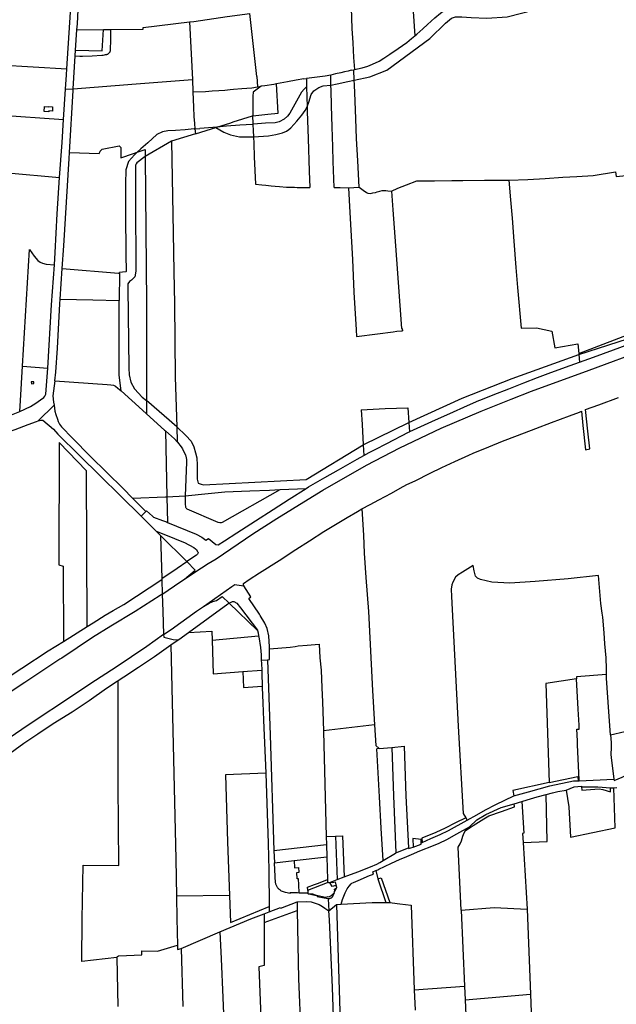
# Model space of a CAD drawing. Header units: inches. Extents: x 210911 to 224988, y 571697 to 586201.
# Tile 174 of 256: x 221713 to 222682, y 577862 to 579461. Entities that reach past the tile are written whole.
import ezdxf

# ---------------------------------------------------------------- set-up
doc = ezdxf.new("R2010")
doc.units = ezdxf.units.IN
doc.header["$MEASUREMENT"] = 0

msp = doc.modelspace()

# ---------------------------------------------------------------- linework, layer by layer
for points in [[(221805.924, 579444.221), (221806.553, 579453.976), (221809.114, 579499.959), (221811.513, 579536.866), (221812.675, 579555.612), (221815.339, 579604.051), (221818.15, 579645.758), (221818.328, 579648.589)], [(222344.577, 579577.46), (222351.892, 579474.335), (222354.623, 579434.804)], [(222256.147, 579362.469), (222281.348, 579368.069), (222309.124, 579378.821), (222379.012, 579430.341), (222404.1, 579455.429), (222413.956, 579463.045), (222420.676, 579465.285), (222430.98, 579465.733), (222445.764, 579464.389), (222471.3, 579463.045), (222504.452, 579465.733), (222548.804, 579476.933), (222556.868, 579479.621), (222572.548, 579490.821), (222594.052, 579520.837), (222617.348, 579550.405), (222627.652, 579559.813), (222646.916, 579561.605), (222672.9, 579565.637), (222678.276, 579566.085)], [(221789.59, 579381.074), (221800.319, 579548.654)], [(222249.066, 579516.278), (222250.015, 579498.361), (222250.876, 579479.83), (222251.571, 579463.279), (222252.342, 579446.703), (222253.616, 579423.427), (222255.074, 579399.187), (222256.313, 579379.751)], [(222354.623, 579434.804), (222357.651, 579437.453), (222367.602, 579446.102), (222375.227, 579453.111), (222386.968, 579463.753), (222396.036, 579471.507), (222400.385, 579474.558), (222405.22, 579477.155), (222409.631, 579478.479), (222413.889, 579480.006), (222419.857, 579480.325), (222425.467, 579480.896), (222430.751, 579480.931), (222435.442, 579480.761)], [(221988.408, 579457.417), (221995.488, 579458.013), (222049.546, 579465.763), (222086.574, 579471.115)], [(222098.216, 579368.303), (222086.574, 579471.115)], [(221803.807, 579411.367), (221846.955, 579410.076), (221849.213, 579444.811)], [(221803.807, 579411.367), (221805.924, 579444.221)], [(221805.924, 579444.221), (221849.213, 579444.811)], [(221849.213, 579444.811), (221860.826, 579444.969)], [(221860.56, 579411.682), (221860.703, 579428.042), (221860.826, 579444.969)], [(221860.826, 579444.969), (221913.161, 579445.682), (221913.24, 579447.942), (221988.408, 579457.417)], [(221988.408, 579457.417), (221993.33, 579363.447)], [(222256.313, 579379.751), (222269.155, 579382.852), (222278.335, 579385.326), (222285.681, 579388.346), (222296.748, 579393.524), (222304.135, 579398.118), (222313.668, 579404.657), (222327.426, 579413.916), (222341.712, 579423.99), (222349.317, 579430.161), (222354.623, 579434.804)], [(221854.43, 579404.568), (221855.159, 579404.804), (221855.863, 579405.105), (221856.537, 579405.469), (221857.175, 579405.893), (221857.772, 579406.373), (221858.323, 579406.906), (221858.823, 579407.486), (221859.268, 579408.11), (221859.655, 579408.771), (221859.98, 579409.465), (221860.24, 579410.185), (221860.434, 579410.926), (221860.56, 579411.682)], [(221799.765, 579348.641), (221803.202, 579401.975)], [(221803.202, 579401.975), (221803.807, 579411.367)], [(221803.202, 579401.975), (221810.402, 579401.624), (221814.746, 579401.419), (221830.522, 579402.276), (221846.366, 579403.139)], [(221846.366, 579403.139), (221848.399, 579403.391), (221850.423, 579403.714), (221852.434, 579404.106), (221854.43, 579404.568)], [(221679.417, 579387.631), (221679.53, 579387.586), (221789.59, 579381.074)], [(221787.417, 579347.816), (221788.951, 579371.289), (221789.59, 579381.074)], [(222251.026, 579378.823), (222255.484, 579379.551)], [(222255.484, 579379.551), (222256.313, 579379.751)], [(222256.147, 579362.469), (222255.484, 579379.551)], [(222098.216, 579368.303), (222098.829, 579351.643)], [(222174.174, 579364.693), (222162.014, 579362.524), (222147.901, 579360.035)], [(222174.174, 579364.693), (222178.533, 579365.082)], [(222217.871, 579370.626), (222208.66, 579369.117), (222191.731, 579366.795), (222178.533, 579365.082)], [(222178.533, 579365.082), (222178.633, 579361.19)], [(222225.763, 579372.844), (222217.871, 579370.626)], [(222218.356, 579354.395), (222217.871, 579370.626)], [(222251.026, 579378.823), (222245.981, 579377.467), (222240.247, 579375.962), (222234.114, 579374.591), (222225.763, 579372.844)], [(221784.202, 579298.615), (221787.417, 579347.816)], [(221787.417, 579347.816), (221799.765, 579348.641)], [(221794.062, 579245.352), (221799.573, 579345.676), (221799.765, 579348.641)], [(221799.765, 579348.641), (221902.083, 579356.537), (221993.33, 579363.447)], [(221993.33, 579363.447), (221993.949, 579343.519)], [(221993.949, 579343.519), (222014.869, 579344.461), (222025.33, 579345.191), (222036.426, 579345.976), (222045.899, 579346.421), (222054.529, 579347.418), (222060.065, 579347.81), (222073.876, 579349.071), (222090.075, 579350.271), (222098.829, 579351.643)], [(222105.225, 579352.646), (222091.9, 579343.376), (222091.538, 579336.746), (222091.377, 579326.512), (222091.528, 579319.2), (222091.574, 579308.485), (222091.478, 579304.92)], [(222091.478, 579304.92), (222115.614, 579307.3), (222132.75, 579309.014), (222129.853, 579356.478)], [(222178.87, 579351.964), (222174.641, 579348.11), (222170.443, 579342.938), (222162.173, 579328.629), (222151.276, 579308.925), (222147.608, 579304.037), (222142.175, 579299.527), (222133.984, 579295.141), (222127.708, 579293.539), (222111.864, 579292.528), (222092.654, 579290.936)], [(222098.829, 579351.643), (222105.225, 579352.646)], [(222129.853, 579356.478), (222125.476, 579355.764), (222110.884, 579353.533), (222105.225, 579352.646)], [(222147.901, 579360.035), (222129.853, 579356.478)], [(222178.633, 579361.19), (222178.87, 579351.964)], [(222178.87, 579351.964), (222179.708, 579319.385)], [(222179.708, 579319.385), (222182.273, 579327.081), (222186.305, 579339.177), (222190.337, 579345.449), (222198.849, 579350.825), (222205.569, 579353.513), (222218.356, 579354.395)], [(222218.356, 579354.395), (222228.507, 579356.705), (222245.65, 579360.449), (222256.147, 579362.469)], [(222223.487, 579188.144), (222222.112, 579230.463), (222221.47, 579254.277), (222220.491, 579286.62), (222219.372, 579320.943), (222218.591, 579346.534), (222218.356, 579354.395)], [(222263.975, 579188.998), (222261.758, 579231.795), (222260.042, 579268.018), (222258.636, 579299.724), (222257.502, 579328.664), (222256.436, 579355.014), (222256.147, 579362.469)], [(221993.949, 579343.519), (221995.049, 579318.708), (221995.735, 579303.477), (221996.689, 579292.487)], [(221766.434, 579317.666), (221766.113, 579312.518), (221760.218, 579312.886), (221760.118, 579311.291), (221752.513, 579311.767), (221753.022, 579319.904), (221760.366, 579319.445), (221760.376, 579319.617), (221766.116, 579319.258), (221766.018, 579317.692), (221766.434, 579317.666)], [(222092.476, 579270.633), (222116.692, 579272.419), (222128.942, 579274.197), (222139.372, 579276.884), (222146.305, 579279.852), (222149.685, 579282.355), (222153.066, 579284.923), (222163.135, 579296.072), (222170.757, 579305.914), (222176.224, 579313.377), (222179.708, 579319.385)], [(222179.708, 579319.385), (222179.906, 579311.665), (222181.342, 579267.949), (222183.198, 579214.663), (222184.196, 579188.144)], [(221675.673, 579306.208), (221784.202, 579298.615)], [(222059.756, 579294.804), (222091.057, 579304.878)], [(222091.057, 579304.878), (222091.478, 579304.92)], [(222091.057, 579304.878), (222091.599, 579292.234)], [(221777.417, 579204.297), (221781.767, 579261.363), (221784.202, 579298.615)], [(221996.689, 579292.487), (221997.472, 579283.47)], [(221997.472, 579283.47), (222005.446, 579283.964)], [(221998.179, 579275.329), (222024.499, 579283.457), (222031.329, 579285.655)], [(222033.171, 579286.248), (222026.799, 579285.65), (222005.446, 579283.964)], [(222031.329, 579285.655), (222033.171, 579286.248)], [(222031.329, 579285.655), (222044.289, 579278.249), (222055.041, 579273.769), (222069.825, 579270.633), (222092.476, 579270.633)], [(222033.171, 579286.248), (222055.936, 579293.575)], [(222090.746, 579290.742), (222070.159, 579289.608), (222048.458, 579287.683), (222033.171, 579286.248)], [(222055.936, 579293.575), (222059.756, 579294.804)], [(222090.746, 579290.742), (222091.659, 579290.835)], [(222091.599, 579292.234), (222091.659, 579290.835)], [(222091.659, 579290.835), (222092.654, 579290.936)], [(222091.659, 579290.835), (222092.09, 579280.785), (222092.476, 579270.633)], [(221996.292, 579283.397), (221981.806, 579282.11), (221965.728, 579280.975), (221953.523, 579280.148), (221944.604, 579278.534), (221935.852, 579274.21), (221920.852, 579261.03), (221909.716, 579250.97), (221903.938, 579245.593)], [(221998.179, 579275.329), (221959.462, 579263.372)], [(221996.292, 579283.397), (221997.472, 579283.47)], [(221997.472, 579283.47), (221998.179, 579275.329)], [(222092.476, 579270.633), (222092.892, 579259.715), (222093.696, 579238.162), (222095.674, 579193.822)], [(221794.062, 579245.352), (221842.21, 579243.583), (221842.847, 579245.462), (221843.712, 579247.391), (221845.314, 579248.99), (221847.119, 579250.462), (221874.635, 579256.052), (221876.894, 579253.332), (221876.981, 579236.72), (221897.965, 579243.627)], [(221959.462, 579263.372), (221916.715, 579238.466)], [(221959.462, 579263.372), (221962.354, 579114.575), (221963.446, 579051.313)], [(221782.027, 579056.609), (221784.514, 579093.542), (221793.505, 579235.216), (221794.062, 579245.352)], [(221903.938, 579245.593), (221899.276, 579241.255), (221889.777, 579230.708), (221885.186, 579216.975), (221884.622, 579194.488), (221884.841, 579172.903), (221884.833, 579151.645), (221884.965, 579123.512), (221885.308, 579103.113), (221885.2, 579079.291), (221885.828, 579051.675), (221885.488, 579051.358), (221879.844, 579050.778), (221875.064, 579050.424), (221874.948, 579050.419)], [(221916.715, 579238.466), (221903.108, 579228.578), (221901.823, 579226.574), (221900.776, 579224.45), (221900.888, 579169.459), (221901.678, 579052.359), (221899.878, 579043.159), (221894.288, 579037.986), (221891.064, 579035.428), (221888.765, 579031.914), (221888.501, 579025.564), (221890.353, 578895.047), (221890.882, 578883.934), (221893.263, 578872.293), (221899.084, 578861.445), (221912.049, 578847.686), (221918.829, 578842.395)], [(221897.965, 579243.627), (221903.938, 579245.593)], [(221903.938, 579245.593), (221916.621, 579249.768), (221916.715, 579238.466)], [(221916.715, 579238.466), (221918.711, 578999.626), (221918.829, 578842.395)], [(221672.148, 579215.412), (221685.983, 579215.444), (221689.031, 579215.137), (221690.605, 579214.577), (221692.103, 579213.483), (221693.524, 579212.06), (221777.417, 579204.297)], [(221769.244, 579062.604), (221770.686, 579082.556), (221773.968, 579145.723), (221777.417, 579204.297)], [(222507.271, 579200.423), (222537.895, 579201.265), (222566.31, 579202.928), (222594.563, 579204.848)], [(222594.563, 579204.848), (222617.553, 579206.165), (222644.14, 579207.714), (222680.438, 579213.784)], [(222680.438, 579213.784), (222681.299, 579206.159), (222714.205, 579209.364)], [(222095.674, 579193.822), (222106.27, 579192.845), (222112.626, 579191.973), (222121.016, 579191.039), (222127.803, 579190.297), (222134.59, 579189.784), (222146.153, 579189.049), (222159.112, 579188.577), (222163.635, 579188.328), (222171.867, 579188.23), (222178.371, 579188.172), (222184.196, 579188.144)], [(222223.487, 579188.144), (222233.014, 579188.03), (222246.961, 579187.945)], [(222246.961, 579187.945), (222263.975, 579188.998)], [(222246.961, 579187.945), (222249.059, 579147.788), (222253.027, 579071.181), (222255.694, 579018.053), (222259.203, 578957.006), (222259.824, 578946.468)], [(222263.975, 579188.998), (222270.536, 579184.141), (222275.746, 579180.012), (222278.344, 579178.937), (222282.512, 579178.711), (222286.393, 579179.499), (222290.453, 579180.186), (222293.318, 579181.069), (222297.398, 579182.543), (222301.331, 579183.306), (222303.21, 579183.42), (222307.197, 579183.599), (222310.631, 579182.886), (222316.661, 579182.208)], [(222316.661, 579182.208), (222326.657, 579187.183), (222340.873, 579192.559), (222357.468, 579199.069), (222386.503, 579199.365), (222414.801, 579199.528), (222432.364, 579199.772)], [(222432.364, 579199.772), (222467.635, 579200.262), (222507.271, 579200.423)], [(222507.271, 579200.423), (222509.792, 579168.067), (222512.303, 579138.274), (222515.296, 579101.043), (222518.527, 579058.532), (222521.009, 579025.641), (222527.136, 578959.566), (222551.784, 578960.44), (222564.216, 578957.691), (222576.929, 578954.768), (222581.61, 578928.087), (222618.881, 578934.571), (222620.493, 578918.689)], [(222316.661, 579182.208), (222318.762, 579152.19), (222322.991, 579093.511), (222324.613, 579071.297)], [(222620.493, 578918.689), (222815.344, 578993.562), (222926.062, 579033.143), (223036.781, 579071.161), (223105.92, 579092.586), (223195.681, 579116.175), (223220.644, 579121.135), (223245.509, 579125.9), (223295.533, 579135.04), (223395.775, 579152.735), (223448.893, 579157.415)], [(222620.68, 578916.852), (222763.725, 578962.783), (222864.077, 578999.071), (222933.965, 579025.055), (223006.093, 579049.247), (223110.477, 579082.847), (223158.413, 579095.391), (223224.717, 579112.415), (223312.077, 579128.543), (223393.613, 579141.087), (223450.395, 579148.688)], [(221717.344, 578897.906), (221728.775, 579087.569), (221736.234, 579076.819), (221742.198, 579069.829), (221746.336, 579067.133), (221749.967, 579065.428), (221755.681, 579063.95), (221769.244, 579062.604)], [(221758.41, 578895.025), (221764.565, 578997.851), (221769.244, 579062.604)], [(222324.613, 579071.297), (222333.03, 578959.143), (222334.052, 578959.218)], [(221778.666, 579006.709), (221782.027, 579056.609)], [(221782.027, 579056.609), (221873.431, 579049.288)], [(221873.431, 579049.288), (221874.935, 579049.168)], [(221874.935, 579049.168), (221874.702, 579004.789)], [(221874.935, 579049.168), (221874.948, 579050.419)], [(221963.446, 579051.313), (221964.335, 578999.765), (221965.241, 578880.256), (221967.943, 578799.518)], [(221769.914, 578874.245), (221771.588, 578888.076), (221774.405, 578927.219), (221778.156, 578999.135), (221778.666, 579006.709)], [(221778.666, 579006.709), (221831.915, 579005.694), (221874.702, 579004.789)], [(221877.503, 578857.898), (221874.727, 578883.436), (221874.66, 578996.717), (221874.702, 579004.789)], [(222621.938, 578904.463), (222644.6, 578912.855), (222677.098, 578924.81), (222702.192, 578933.995), (222733.074, 578945.242), (222753.646, 578952.714), (222780.154, 578962.554), (222817.681, 578976.357), (222851.163, 578988.808), (222880.92, 578999.835)], [(222259.824, 578946.468), (222293.679, 578950.548), (222319.236, 578953.746), (222325.495, 578954.823), (222332.595, 578955.632), (222334.301, 578955.508)], [(222334.052, 578959.218), (222334.301, 578955.508)], [(221985.243, 578555.457), (221997.08, 578563.42), (222018.922, 578577.689), (222031.745, 578585.243), (222091.625, 578625.736), (222130.259, 578650.657), (222181.109, 578682.318), (222205.32, 578696.903), (222275.931, 578737.023), (222329.951, 578765.211), (222397.313, 578797.465), (222462.12, 578825.237), (222511.12, 578844.535), (222543.67, 578857.257), (222637.616, 578891.623), (222731.342, 578926.154)], [(222344.842, 578806.749), (222431.157, 578845.902), (222512.245, 578878.158), (222620.68, 578916.852)], [(222620.493, 578918.689), (222620.68, 578916.852)], [(222620.68, 578916.852), (222621.938, 578904.463)], [(222458.294, 578842.056), (222461.516, 578843.45), (222481.801, 578851.451), (222507.114, 578861.377), (222531.566, 578871.112), (222553.872, 578879.904), (222571.032, 578886.16), (222599.262, 578896.354), (222621.938, 578904.463)], [(221713.012, 578824.688), (221714, 578842.069), (221717.344, 578897.906)], [(221713.012, 578824.688), (221730.428, 578832.832), (221739.35, 578837.93), (221746.799, 578843.31), (221752.163, 578847.268), (221753.868, 578849.451), (221755.472, 578852.803), (221758.41, 578895.025)], [(221717.344, 578897.906), (221758.41, 578895.025)], [(221736.087, 578869.672), (221735.83, 578872.872), (221731.656, 578872.537), (221731.913, 578869.337), (221736.087, 578869.672)], [(221769.914, 578874.245), (221766.977, 578849.973), (221768.11, 578839.582), (221768.709, 578834.952)], [(221769.914, 578874.245), (221854.845, 578868.491), (221860.916, 578867.774), (221865.412, 578866.957), (221868.561, 578865.328), (221872.242, 578862.607), (221877.503, 578857.898)], [(221877.503, 578857.898), (221912.447, 578826.624), (221918.845, 578820.84)], [(221967.943, 578799.518), (221918.829, 578842.395)], [(221918.829, 578842.395), (221918.845, 578820.84)], [(222268.637, 578666.11), (222281.888, 578673.336), (222295.804, 578680.894), (222316.453, 578691.999), (222330.622, 578699.687), (222341.665, 578705.656), (222354.811, 578711.959), (222379.23, 578724.081), (222398.533, 578733.365), (222419.225, 578743.124), (222442.346, 578753.654), (222449.185, 578756.847), (222474.391, 578767.152), (222496.821, 578776.199), (222521.202, 578785.527), (222551.041, 578796.912), (222576.584, 578806.713), (222605.618, 578817.579), (222621.689, 578823.567), (222624.845, 578824.931), (222627.32, 578801.751), (222631.797, 578762.089), (222638.354, 578763.602), (222635.448, 578792.339), (222631.668, 578827.438), (222652.995, 578835.429), (222685.112, 578847.378)], [(222345.906, 578791.451), (222346.562, 578791.724), (222387.875, 578810.988), (222411.454, 578821.423), (222440.133, 578834.036), (222458.294, 578842.056)], [(221641.238, 578791.209), (221683.764, 578811.991), (221694.439, 578816.961), (221713.012, 578824.688)], [(221742.997, 578809.338), (221768.709, 578834.952)], [(221768.709, 578834.952), (221769.396, 578829.647), (221770.204, 578825.226), (221771.494, 578819.687), (221774.23, 578811.936), (221775.395, 578808.226), (221777.525, 578804.032), (221780.925, 578799.609), (221798.512, 578780.87), (221827.951, 578751.197), (221880.843, 578699.198), (221896.364, 578683.55)], [(221918.845, 578820.84), (221948.259, 578794.248)], [(222267.228, 578827.223), (222306.483, 578829.116), (222343.181, 578830.631)], [(222267.228, 578827.223), (222268.711, 578803.525), (222270.808, 578770.036)], [(222343.181, 578830.631), (222344.842, 578806.749)], [(221586.654, 578747.567), (221603.759, 578756.02), (221605.564, 578757.111), (221621.347, 578763.855), (221637.028, 578769.811), (221659.672, 578778.047), (221688.085, 578789.2), (221705.57, 578795.129), (221726.74, 578803.519), (221739.981, 578808.435), (221742.997, 578809.338)], [(221742.997, 578809.338), (221747.173, 578810.588), (221750.678, 578810.331), (221768.041, 578795.835), (221774.866, 578787.674), (221810.221, 578753.042), (221910.128, 578654.292)], [(222270.808, 578770.036), (222344.842, 578806.749)], [(222344.842, 578806.749), (222345.906, 578791.451)], [(221948.259, 578794.248), (221949.443, 578793.178)], [(221949.443, 578793.178), (221964.175, 578779.859), (221968.757, 578775.2)], [(221949.443, 578793.178), (221951.614, 578685.792)], [(221967.943, 578799.518), (221968.757, 578775.2)], [(221967.943, 578799.518), (221982.465, 578785.449), (221991.425, 578776.041), (221995.457, 578767.081), (221998.593, 578757.225), (222000.385, 578749.161), (222001.281, 578737.513), (222000.833, 578714.665), (222002.625, 578707.945), (222007.553, 578706.601), (222011.137, 578705.257), (222178.241, 578713.769), (222270.808, 578770.036)], [(222271.878, 578752.953), (222280.306, 578757.739), (222289.888, 578762.774), (222309.284, 578772.719), (222344.415, 578790.831), (222345.906, 578791.451)], [(221777.156, 578773.907), (221776.491, 578575.237), (221783.317, 578573.067), (221783.972, 578451.052)], [(221821.19, 578728.075), (221777.156, 578773.907)], [(221968.757, 578775.2), (221969.352, 578774.595), (221975.213, 578767.248), (221977.166, 578764.071), (221979.093, 578760.182), (221982.034, 578754.083), (221983.351, 578749.382), (221983.729, 578746.714), (221983.826, 578742.065), (221981.646, 578687.649)], [(222270.808, 578770.036), (222271.878, 578752.953)], [(222177.948, 578699.568), (222182.064, 578702.231), (222189.598, 578706.628), (222208.123, 578716.993), (222230.328, 578729.516), (222261, 578746.881), (222271.878, 578752.953)], [(221822.476, 578475.387), (221821.19, 578728.075)], [(221952.98, 578644.265), (221999.689, 578625.342), (222008.826, 578620.39), (222015.322, 578615.222), (222019.446, 578618.276), (222031.287, 578608.509), (222034.954, 578607.747), (222045.299, 578614.62), (222065.367, 578627.394), (222095.856, 578646.991), (222124.382, 578665.266), (222150.643, 578682.011), (222177.948, 578699.568)], [(221981.646, 578687.649), (221981.67, 578672.907), (221981.894, 578670.667), (221982.006, 578669.323), (221982.622, 578668.427), (221983.238, 578667.419), (221984.246, 578666.299), (222034.87, 578644.571), (222037.894, 578643.955), (222040.582, 578643.955), (222042.486, 578644.683), (222136.091, 578697.6)], [(221981.646, 578687.649), (222019.083, 578691.521), (222045.944, 578694.077)], [(222045.944, 578694.077), (222086.358, 578695.397), (222118.608, 578696.778)], [(222118.608, 578696.778), (222136.091, 578697.6)], [(222136.091, 578697.6), (222177.948, 578699.568)], [(221896.364, 578683.55), (221949.876, 578685.722)], [(221896.364, 578683.55), (221917.837, 578661.902)], [(221949.876, 578685.722), (221951.614, 578685.792)], [(221951.614, 578685.792), (221951.734, 578685.797), (221951.754, 578685.798)], [(221951.754, 578685.798), (221981.646, 578687.649)], [(221951.754, 578685.798), (221952.98, 578644.265)], [(221910.128, 578654.292), (221917.837, 578661.902)], [(221917.837, 578661.902), (221918.781, 578662.833), (221928.381, 578654.189), (221930.031, 578653.045), (221944.658, 578647.214), (221951.109, 578645.023), (221952.98, 578644.265)], [(222076.724, 578541.347), (222076.423, 578542.867), (222076.446, 578544.95), (222085.552, 578551.4), (222102.243, 578562.171), (222134.041, 578582.651), (222161.206, 578600.17), (222183.513, 578614.473), (222206.851, 578629.578), (222244.463, 578652.017), (222261.241, 578662.078), (222268.637, 578666.11)], [(222268.637, 578666.11), (222270.884, 578623.503), (222272.347, 578594.391), (222275.15, 578554.579), (222279.052, 578499.366), (222285.5, 578371.445), (222289.135, 578315.77)], [(221910.128, 578654.292), (221917.754, 578646.755), (221934.489, 578630.161)], [(221934.489, 578630.161), (221952.586, 578622.946), (221975.949, 578613.22), (221980.723, 578611.489), (221995.475, 578603.803), (221998.191, 578601.464), (222000.019, 578600.039), (222001.338, 578597.803), (222002.226, 578596.405), (222002.58, 578594.677), (222001.816, 578592.823), (221999.807, 578591.148), (221984.402, 578580.67)], [(221934.489, 578630.161), (221941.405, 578623.304)], [(221941.405, 578623.304), (221984.402, 578580.67)], [(221941.405, 578623.304), (221943.578, 578553.049)], [(221943.578, 578553.049), (221968.436, 578569.862), (221984.402, 578580.67)], [(221980.263, 578552.107), (221980.518, 578552.324), (221997.674, 578566.939), (221984.402, 578580.67)], [(222665.68, 578397.514), (222665.934, 578406.631), (222664.995, 578424.364), (222662.92, 578446.876), (222661.803, 578464.863), (222659.656, 578490.271), (222658.69, 578496.929), (222656.552, 578512.812), (222652.815, 578557.843), (222603.36, 578552.69), (222549.907, 578548.395), (222508.773, 578545.82), (222489.359, 578546.593), (222479.467, 578547.447), (222461.101, 578551.46), (222456.347, 578553.68), (222452.77, 578557.136), (222450.802, 578565.465), (222449.06, 578574.076), (222431.653, 578563.549), (222424.751, 578559.415), (222420.639, 578555.473), (222415.953, 578547.153), (222414.613, 578542.944), (222413.695, 578535.769), (222413.803, 578524.138), (222424.749, 578313.353), (222432.973, 578171.458), (222437.32, 578164.241)], [(221864.855, 578501.038), (221882.153, 578510.899), (221943.629, 578551.396)], [(221943.578, 578553.049), (221943.629, 578551.396)], [(221943.629, 578551.396), (221944.353, 578527.948)], [(221972.77, 578547.065), (221980.263, 578552.107)], [(221980.263, 578552.107), (221985.243, 578555.457)], [(221945.14, 578528.473), (221972.77, 578547.065)], [(222011.299, 578507.882), (222057.467, 578540.236), (222062.411, 578543.303), (222065.252, 578543.022), (222076.724, 578541.347)], [(222118.363, 578439.022), (222118.379, 578442.43), (222117.566, 578459.935), (222114.637, 578472.006), (222110.941, 578480.471), (222103.415, 578493.031), (222102.268, 578495.144), (222085.106, 578520.738), (222088.447, 578523.476), (222076.724, 578541.347)], [(221941.02, 578525.706), (221900.291, 578499.662), (221861.126, 578475.825), (221831.202, 578457.214), (221806.084, 578440.648), (221781.149, 578423.718), (221778.114, 578421.915), (221721.453, 578384.173), (221687.998, 578362.292), (221654.587, 578340.084), (221644.175, 578333.791), (221627.018, 578323.586), (221583.43, 578298.959), (221561.035, 578287.397), (221533.896, 578274.238), (221515.533, 578265.592), (221492.863, 578255.458), (221401.87, 578214.093), (221310.882, 578172.318), (221290.804, 578162.228), (221285.1, 578158.952), (221280.445, 578155.995)], [(221944.161, 578527.819), (221941.02, 578525.706)], [(221944.353, 578527.948), (221944.161, 578527.819)], [(221944.353, 578527.948), (221944.573, 578528.095), (221945.14, 578528.473)], [(221944.353, 578527.948), (221945.482, 578500.275), (221946.657, 578462.161)], [(222011.299, 578507.882), (222020.628, 578512.862), (222026.327, 578515.887), (222032.246, 578517.62), (222041.84, 578523.696), (222052.816, 578513.191)], [(221822.476, 578475.387), (221832.016, 578481.416), (221851.486, 578493.416), (221864.855, 578501.038)], [(221946.657, 578462.161), (221958.843, 578470.365), (221999.872, 578499.877), (222011.299, 578507.882)], [(221986.864, 578465.255), (222050.859, 578511.879), (222052.816, 578513.191)], [(222052.816, 578513.191), (222053.809, 578513.856), (222056.427, 578514.97), (222058.384, 578515.857), (222060.62, 578515.828), (222065.569, 578513.077), (222071.604, 578505.448), (222098.986, 578469.28), (222099.175, 578468.518)], [(222052.816, 578513.191), (222099.175, 578468.518)], [(221783.972, 578451.052), (221822.476, 578475.387)], [(222099.175, 578468.518), (222100.096, 578464.811), (222100.829, 578460.148)], [(221946.657, 578462.161), (221919.434, 578442.66), (221869.586, 578409.166), (221828.318, 578382.483), (221802.026, 578364.906), (221726.948, 578314.987), (221685.665, 578286.971), (221661.004, 578269.171), (221641.378, 578254.08), (221617.968, 578235.247), (221605.925, 578224.294), (221569.059, 578190.182), (221518.01, 578143.042), (221444.706, 578075.243), (221443.611, 578074.75), (221440.869, 578072.647), (221387.01, 578022.364), (221382.191, 578018.076), (221375.986, 578014.096), (221373.551, 578012.172), (221366.893, 578008.515), (221364.603, 578007.983)], [(221946.657, 578462.161), (221946.779, 578458.039), (221962.308, 578454.156), (221970.271, 578453.665)], [(221958.451, 578445.38), (221970.271, 578453.665)], [(221970.271, 578453.665), (221971.25, 578454.352), (221986.864, 578465.255)], [(221986.864, 578465.255), (222024.933, 578467.483), (222025.368, 578453.008)], [(222025.368, 578453.008), (222100.829, 578460.148)], [(222025.368, 578453.008), (222027.321, 578398.532), (222075.125, 578402.066)], [(222100.829, 578460.148), (222101.103, 578458.408), (222103.999, 578440.977), (222104.946, 578428.959), (222105.22, 578420.621)], [(221558.621, 578310.926), (221562.852, 578313.115), (221600.999, 578333.33), (221617.113, 578342.462), (221673.336, 578379.453), (221759.4, 578435.522), (221783.972, 578451.052)], [(221872.906, 578387.535), (221882.109, 578393.382), (221905.747, 578408.909), (221931.851, 578426.721), (221958.451, 578445.38)], [(221958.451, 578445.38), (221966.284, 578097.173), (221967.31, 578037.441)], [(222115.012, 578421.274), (222118.348, 578421.497), (222118.304, 578426.501), (222118.363, 578439.022)], [(222118.363, 578439.022), (222152.207, 578441.396), (222160.009, 578442.942), (222164.859, 578443.765), (222179.595, 578444.889), (222199.21, 578446.267), (222200.359, 578424.287), (222202.436, 578404.193), (222203.714, 578375.667), (222204.661, 578352.954), (222206.045, 578305.962)], [(222105.22, 578420.621), (222115.012, 578421.274)], [(222105.22, 578420.621), (222105.408, 578414.91), (222105.822, 578404.336)], [(222115.012, 578421.274), (222119.361, 578298.97), (222125.739, 578111.482)], [(222075.125, 578402.066), (222105.822, 578404.336)], [(222105.822, 578404.336), (222106.02, 578399.285), (222106.695, 578378.36)], [(222075.125, 578402.066), (222076.518, 578376.107), (222106.695, 578378.36)], [(222617.035, 578390.313), (222567.335, 578382.431), (222572.534, 578221.583)], [(222665.68, 578397.514), (222616.794, 578393.552), (222617.035, 578390.313)], [(222621.374, 578224.579), (222621.305, 578226.063), (222618.631, 578283.29), (222618.341, 578289.507), (222617.519, 578308.422), (222620.103, 578308.605), (222621.402, 578308.697), (222621.065, 578314.801), (222619.611, 578341.086), (222617.035, 578390.313)], [(222672.363, 578299.195), (222669.286, 578336.738), (222665.759, 578391.287), (222665.639, 578396.037), (222665.68, 578397.514)], [(221558.797, 578152.677), (221591.264, 578183.312), (221616.026, 578206.331), (221625.687, 578215.214), (221649.659, 578234.348), (221663.055, 578244.245), (221691.296, 578264.95), (221719.893, 578285.858), (221742.514, 578300.929), (221767.221, 578317.649), (221797.924, 578336.549), (221825.731, 578355.223), (221853.92, 578374.81), (221871.128, 578386.405), (221872.906, 578387.535)], [(221870.706, 577937.468), (221813.682, 577931.184), (221814.187, 577999.904), (221816.043, 578087.413), (221873.733, 578087.062), (221873.012, 578219.18), (221872.906, 578387.535)], [(222106.695, 578378.36), (222106.773, 578375.937), (222107.905, 578351.319), (222108.956, 578323.169), (222112.842, 578236.956)], [(222289.135, 578315.77), (222206.045, 578305.962)], [(222289.135, 578315.77), (222291.338, 578282.038), (222296.64, 578277.001)], [(222206.045, 578305.962), (222206.086, 578304.427), (222210.622, 578134.153)], [(222672.363, 578299.195), (222695.2, 578304.896), (222701.424, 578305.243), (222706.809, 578304.448), (222711.836, 578302.764), (222724.278, 578255.225)], [(222672.363, 578299.195), (222673.378, 578287.016), (222673.467, 578278.175), (222672.893, 578268.116), (222673.29, 578262.094), (222674.345, 578253.964), (222677.809, 578227.011)], [(222296.64, 578277.001), (222293.047, 578276.737)], [(222302.873, 578095.041), (222299.936, 578147.821), (222297.333, 578198.662), (222293.047, 578276.737)], [(222296.64, 578277.001), (222317.001, 578278.497)], [(222317.001, 578278.497), (222337.239, 578280.729), (222340, 578200), (222344.271, 578115.898)], [(222317.001, 578278.497), (222319.7, 578200), (222323.481, 578107.38)], [(222677.809, 578227.011), (222678.087, 578224.845), (222690.975, 578230.543), (222701.678, 578236.066), (222718.514, 578249.685), (222724.278, 578255.225)], [(222112.842, 578236.956), (222047.045, 578234.518), (222050.517, 578125.579), (222053.631, 578038.246)], [(222112.842, 578236.956), (222116.331, 578122.769), (222117.461, 578079.325), (222118.059, 578020.186)], [(222572.534, 578221.583), (222619.112, 578231.558), (222619.65, 578224.498)], [(222572.534, 578221.583), (222513.631, 578208.969), (222515.315, 578200.329)], [(222515.315, 578200.329), (222515.473, 578200.405), (222538.904, 578206.901), (222573.669, 578216.303), (222611.963, 578224.378), (222619.65, 578224.498)], [(222600.362, 578209.623), (222600.434, 578209.635), (222612.99, 578214.596), (222624.88, 578215.799), (222624.961, 578214.708)], [(222600.362, 578209.623), (222604.331, 578182.294), (222607.357, 578132.802), (222679.955, 578148.248), (222677.451, 578212.933)], [(222619.65, 578224.498), (222621.374, 578224.579)], [(222621.374, 578224.579), (222644.277, 578225.654), (222677.809, 578227.011)], [(222624.961, 578214.708), (222651.527, 578214.923), (222672.202, 578213.015), (222672.302, 578213.013)], [(222624.961, 578214.708), (222625.354, 578209.396), (222653.605, 578211.466), (222659.522, 578210.365), (222672.345, 578206.816), (222672.302, 578213.013)], [(222672.302, 578213.013), (222677.451, 578212.933)], [(222677.451, 578212.933), (222682.618, 578213.737), (222682.709, 578213.788)], [(222439.454, 578160.698), (222454.969, 578169.445), (222469.308, 578177.478), (222485.731, 578186.067), (222515.315, 578200.329)], [(222528.007, 578191.02), (222536.954, 578193.617), (222553.016, 578198.396), (222567.596, 578202.382)], [(222530.312, 578124.133), (222569.522, 578125.792), (222567.596, 578202.382)], [(222567.596, 578202.382), (222577.768, 578205.043), (222586.891, 578207.316), (222600.362, 578209.623)], [(222436.004, 578143.483), (222449.362, 578152.009), (222466.512, 578163.049), (222474.435, 578167.695), (222495.402, 578174.809), (222516.168, 578182.101), (222515.697, 578187.447)], [(222443.162, 578150.093), (222454.982, 578161.011), (222469.525, 578169.907), (222494.869, 578181.431), (222515.697, 578187.447)], [(222515.697, 578187.447), (222528.007, 578191.02)], [(222528.007, 578191.02), (222531.209, 578139.336), (222529.43, 578139.186), (222530.312, 578124.133)], [(222437.32, 578164.241), (222420.402, 578156.385), (222403.521, 578147.695), (222388.625, 578140.755), (222365.825, 578131.311), (222366.455, 578124.427)], [(222437.32, 578164.241), (222439.454, 578160.698)], [(222291.224, 578078.672), (222294.164, 578079.866), (222296.172, 578081.158), (222305.171, 578085.287), (222316.56, 578090.733), (222329.575, 578096.837), (222341.445, 578101.85), (222348.918, 578104.99), (222362.365, 578110.738), (222384.631, 578119.726), (222394.035, 578123.345), (222406.695, 578129.526), (222422.509, 578138.599), (222443.162, 578150.093)], [(222366.455, 578124.427), (222380.227, 578130.656), (222395.58, 578137.138), (222409.409, 578143.774), (222439.454, 578160.698)], [(222436.004, 578143.483), (222443.162, 578150.093)], [(222210.622, 578134.153), (222225.671, 578134.723)], [(222210.622, 578134.153), (222210.966, 578121.24)], [(222225.671, 578134.723), (222236.937, 578135.15), (222239.56, 578068.889)], [(222225.671, 578134.723), (222228.586, 578064.313)], [(222429.957, 578014.688), (222424.916, 578117.002), (222426.647, 578119.286), (222428.302, 578122.129), (222430.062, 578126.902), (222432.36, 578134.774), (222433.431, 578137.517), (222436.004, 578143.483)], [(222125.739, 578111.482), (222210.966, 578121.24)], [(222210.966, 578121.24), (222211.501, 578101.171)], [(222344.271, 578115.898), (222344.328, 578114.555), (222351.53, 578116.966)], [(222364.775, 578123.667), (222364.527, 578129.509), (222351.142, 578131.052), (222351.53, 578116.966)], [(222351.53, 578116.966), (222364.87, 578121.43), (222364.775, 578123.667)], [(222364.775, 578123.667), (222366.455, 578124.427)], [(222530.312, 578124.133), (222536.633, 578016.144)], [(222125.739, 578111.482), (222126.421, 578091.431)], [(222158.844, 578095.142), (222211.501, 578101.171)], [(222211.501, 578101.171), (222212.49, 578064.038)], [(222302.873, 578095.041), (222323.316, 578107.312), (222323.481, 578107.38)], [(222323.481, 578107.38), (222344.271, 578115.898)], [(222126.421, 578091.431), (222158.844, 578095.142)], [(222128.483, 578058.802), (222127.906, 578069.418), (222126.421, 578091.431)], [(222158.844, 578095.142), (222159.337, 578083.415)], [(222239.56, 578068.889), (222261.949, 578077.015), (222282.283, 578084.988), (222292.958, 578089.343), (222297.433, 578091.776), (222302.873, 578095.041)], [(222159.337, 578083.415), (222166.346, 578083.881)], [(222163.714, 578065.277), (222163.011, 578075.843), (222166.866, 578076.1)], [(222166.866, 578076.1), (222166.346, 578083.881)], [(222228.586, 578064.313), (222239.56, 578068.889)], [(222234.705, 578024.182), (222236.835, 578031.855), (222241.194, 578042.417), (222244.608, 578049.068), (222247.713, 578053.205), (222251.072, 578057.062), (222252.446, 578058.229), (222254.658, 578059.521), (222262.41, 578062.762), (222280.89, 578070.611), (222287.219, 578073.194), (222286.309, 578076.676), (222291.224, 578078.672)], [(222291.224, 578078.672), (222294.676, 578065.308), (222294.684, 578065.284)], [(222138.098, 578045.571), (222137.105, 578046.114), (222136.148, 578046.719), (222135.232, 578047.384), (222134.359, 578048.104), (222133.533, 578048.878), (222132.757, 578049.703), (222132.036, 578050.575), (222131.37, 578051.491), (222130.764, 578052.446), (222130.219, 578053.439), (222129.737, 578054.463), (222129.322, 578055.516), (222128.973, 578056.593), (222128.693, 578057.69), (222128.483, 578058.802)], [(222166.56, 578042.878), (222166.1, 578055.68), (222165.749, 578065.324), (222164.639, 578065.311), (222163.714, 578065.277)], [(222180.838, 578046.84), (222180.124, 578051.861), (222191.334, 578056.103), (222197.905, 578058.571), (222212.49, 578064.038)], [(222180.838, 578046.84), (222212.618, 578059.235)], [(222212.49, 578064.038), (222212.618, 578059.235)], [(222212.618, 578059.235), (222214.7, 578060.06), (222214.876, 578059.018), (222216.255, 578059.171)], [(222216.255, 578059.171), (222217.723, 578059.783)], [(222226.789, 578053.471), (222226.402, 578054.378), (222220.1, 578053.193), (222216.255, 578059.171)], [(222217.723, 578059.783), (222228.586, 578064.313)], [(222217.723, 578059.783), (222219.866, 578059.7), (222220.658, 578059.564), (222225.36, 578060.586), (222226.789, 578053.471)], [(222226.789, 578053.471), (222227.078, 578052.032)], [(222294.684, 578065.284), (222300.089, 578066.85), (222313.761, 578026.834)], [(222294.684, 578065.284), (222307.464, 578027.058)], [(222053.631, 578038.246), (221967.31, 578037.441)], [(221967.31, 578037.441), (221967.322, 578036.74), (221968.284, 578001.155), (221969.019, 577957.835)], [(222053.631, 578038.246), (222055.201, 577994.229), (222118.059, 578020.186)], [(222151.816, 578041.687), (222144.322, 578043.208), (222138.098, 578045.571)], [(222151.816, 578041.687), (222151.849, 578043.253)], [(222151.849, 578043.253), (222163.797, 578042.95), (222166.56, 578042.878)], [(222166.56, 578042.878), (222177.977, 578042.578)], [(222177.977, 578042.578), (222181.364, 578042.49)], [(222181.364, 578042.49), (222181.062, 578045.268), (222180.838, 578046.84)], [(222182.101, 578040.45), (222181.523, 578041.031), (222181.364, 578042.49)], [(222194.645, 578037.87), (222182.338, 578040.213), (222182.101, 578040.45)], [(222213.472, 578036.035), (222209.252, 578034.942), (222194.955, 578038.519), (222188.81, 578040.331), (222182.101, 578040.45)], [(222194.716, 578038.156), (222194.645, 578037.87)], [(222194.716, 578038.156), (222195.304, 578038.03)], [(222195.304, 578038.03), (222195.254, 578037.754)], [(222196.745, 578037.47), (222195.254, 578037.754)], [(222195.976, 578035.905), (222196.745, 578037.47)], [(222213.472, 578036.035), (222215.884, 578036.661), (222218.3, 578037.953), (222222.14, 578041.123), (222223.371, 578042.846)], [(222220.932, 578036.659), (222220.554, 578036.049), (222220.117, 578035.481), (222219.625, 578034.959), (222219.082, 578034.49), (222218.496, 578034.077), (222217.871, 578033.725), (222217.213, 578033.438), (222216.531, 578033.219), (222215.829, 578033.069), (222215.116, 578032.99), (222214.399, 578032.984), (222213.685, 578033.049)], [(222223.371, 578042.846), (222223.424, 578042.643), (222221.882, 578039.036), (222220.932, 578036.659)], [(222224.434, 578045.758), (222223.165, 578043.636), (222223.371, 578042.846)], [(222224.434, 578045.758), (222223.904, 578048.361), (222227.114, 578050.508)], [(222226.779, 578049.68), (222224.434, 578045.758)], [(222227.114, 578050.508), (222226.977, 578050.082), (222226.779, 578049.68)], [(222227.078, 578052.032), (222227.16, 578051.656), (222227.194, 578051.272), (222227.178, 578050.888), (222227.114, 578050.508)], [(222118.059, 578020.186), (222118.169, 578011.729)], [(222118.169, 578011.729), (222136.357, 578019.007), (222136.998, 578017.487), (222163.447, 578027.786)], [(222163.447, 578027.786), (222178.873, 578028.67), (222186.442, 578028.052), (222199.062, 578023.67), (222201.804, 578022.193), (222206.423, 578019.114), (222208.098, 578017.588), (222215.103, 578013.161)], [(222163.447, 578027.786), (222163.701, 578014.083), (222163.704, 578013.935)], [(222213.522, 578033.074), (222207.338, 578034.093), (222195.976, 578035.905)], [(222213.685, 578033.049), (222213.522, 578033.074)], [(222213.685, 578033.049), (222215.103, 578013.161)], [(222215.103, 578013.161), (222227.564, 578023.813)], [(222227.564, 578023.813), (222234.705, 578024.182)], [(222227.564, 578023.813), (222232.716, 577849.747), (222234.235, 577806.338)], [(222234.705, 578024.182), (222285.016, 578026.783), (222307.464, 578027.058)], [(222307.464, 578027.058), (222313.62, 578026.845), (222313.761, 578026.834)], [(222313.761, 578026.834), (222317.709, 578026.534), (222330.383, 578024.738), (222348.263, 578022.554), (222353.564, 577884.965)], [(222038.112, 577979.171), (222088.028, 578000.392), (222109.653, 578008.526)], [(222109.653, 578008.526), (222118.169, 578011.729)], [(222109.653, 578008.526), (222109.68, 577994.605)], [(222109.68, 577994.605), (222163.704, 578013.935)], [(222163.704, 578013.935), (222163.706, 578013.806), (222165.769, 577903.115), (222169.244, 577813.132), (222173.238, 577690.43), (222173.206, 577684.257), (222184.179, 577684.448), (222184.629, 577678.402), (222187.551, 577678.754), (222188.226, 577646.749)], [(222186.986, 577573.477), (222189.078, 577574.548), (222191.086, 577575.358), (222218.843, 577590.545), (222223.114, 577593.64), (222228.05, 577600.494), (222228.512, 577604.329), (222229.352, 577627.293), (222229.467, 577638.318), (222221.077, 577888.805), (222216.128, 577998.781), (222215.103, 578013.161)], [(222429.957, 578014.688), (222483.553, 578018.985), (222536.633, 578016.144)], [(222429.957, 578014.688), (222435.364, 577890.842)], [(222536.633, 578016.144), (222542.162, 577878.076)], [(222109.68, 577994.605), (222109.681, 577994.478), (222109.681, 577994.329), (222109.749, 577959.571), (222110.037, 577924.565), (222101.347, 577922.262), (222106.231, 577799.457), (222109.398, 577707.061), (222110.894, 577662.451), (222111.926, 577632.982), (222112.94, 577590.561)], [(221974.898, 577952.297), (222038.112, 577979.171)], [(222038.112, 577979.171), (222040.322, 577935.512), (222042.863, 577872.382), (222045.453, 577806.965), (222047.302, 577759.941), (222049.841, 577694.677), (222051.359, 577653.182)], [(221870.706, 577937.468), (221870.843, 577938.033), (221871.454, 577938.794), (221871.963, 577939.301), (221872.573, 577939.732), (221873.311, 577940.087), (221873.997, 577940.289), (221911.236, 577941.834), (221911.247, 577948.336), (221936.697, 577948.069), (221969.019, 577957.835)], [(221969.019, 577957.835), (221969.139, 577950.754), (221974.898, 577952.297)], [(221974.898, 577952.297), (221977.772, 577857.896)], [(221870.706, 577937.468), (221872.061, 577858.227)], [(222353.564, 577884.965), (222435.364, 577890.842)], [(222353.564, 577884.965), (222354.784, 577851.903)], [(222435.364, 577890.842), (222436.286, 577868.789)], [(222436.286, 577868.789), (222542.162, 577878.076)], [(222542.162, 577878.076), (222547.085, 577745.362)], [(222436.286, 577868.789), (222441.46, 577745.026)]]:
    msp.add_lwpolyline(points)

doc.saveas('drawing.dxf')
